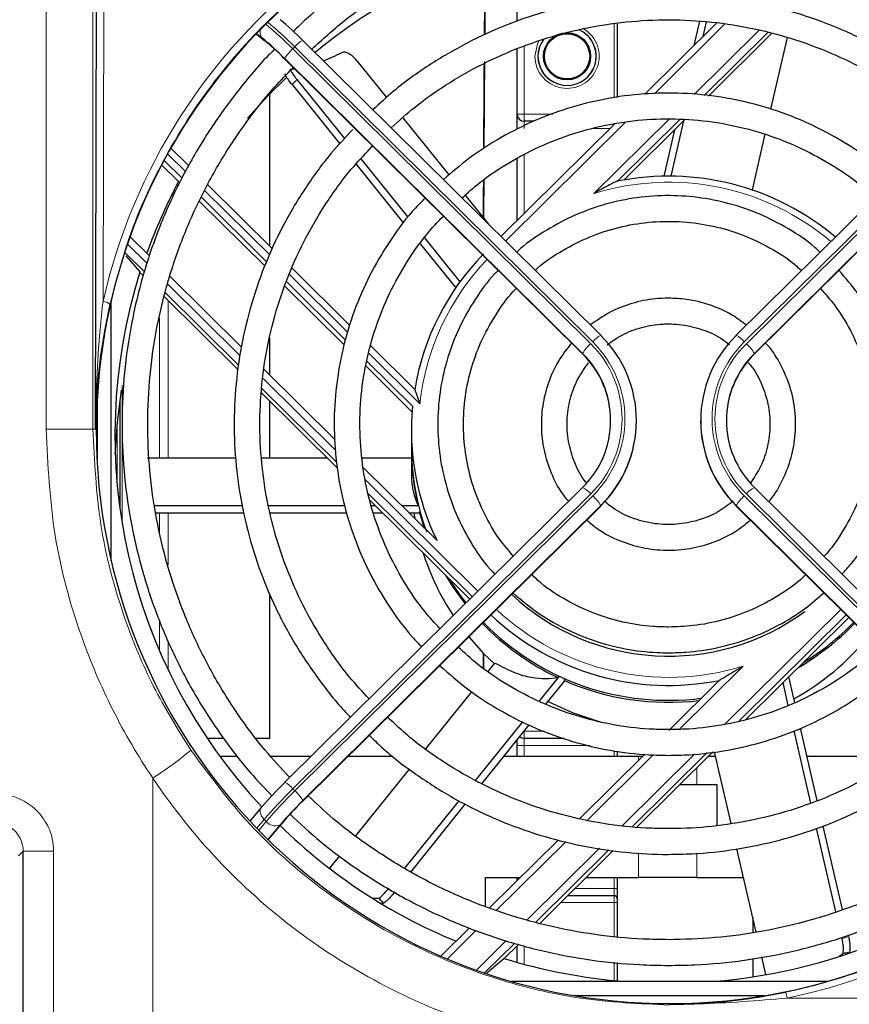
# Model space of a CAD drawing. Header units: millimetres. Extents: x 5 to 418, y 2 to 292.
# Tile 34 of 67: x 94 to 113, y 215 to 238. Entities that reach past the tile are written whole.
import ezdxf

# ---------------------------------------------------------------- set-up
doc = ezdxf.new("R2010")
doc.units = ezdxf.units.MM

msp = doc.modelspace()

# ---------------------------------------------------------------- linework, layer by layer
at = {"color": 7, "linetype": 'Continuous', "lineweight": 25}
for p, q in [((95.4548, 228.1019), (95.4982, 245.4246)), ((105.2891, 237.6186), (105.2891, 238.1367)), ((107.6225, 237.5762), (107.6225, 235.848)), ((109.9419, 237.5801), (108.2692, 235.9238)), ((109.5452, 237.6272), (109.4138, 237.0572)), ((109.7035, 237.6084), (109.6246, 237.2659)), ((111.1393, 237.3643), (109.6517, 235.8912)), ((99.201, 237.3296), (99.4051, 237.1677)), ((99.3823, 237.1899), (99.4051, 237.1677)), ((107.2412, 230.2968), (100.2918, 237.1786)), ((109.7567, 235.8792), (111.2347, 237.3428)), ((117.3532, 237.1786), (110.4037, 230.2968)), ((111.5904, 237.2442), (111.2047, 235.5704)), ((105.2891, 235.4563), (105.2891, 236.9758)), ((99.8489, 236.7658), (99.8498, 236.763)), ((99.8498, 236.763), (106.8188, 229.8619)), ((101.5525, 236.7017), (102.2433, 235.8439)), ((110.8262, 229.8619), (117.7951, 236.763)), ((100.1533, 236.2649), (101.2635, 234.8864)), ((100.0393, 236.1454), (101.1521, 234.7635)), ((99.5225, 232.3768), (99.5225, 235.9306)), ((102.6221, 235.3735), (103.7012, 234.0335)), ((105.2891, 235.123), (105.2891, 235.4563)), ((105.6793, 235.2897), (105.4558, 235.2897)), ((109.0885, 235.3334), (107.6322, 233.8913)), ((107.7767, 233.9184), (109.2049, 235.3327)), ((109.1713, 235.2995), (108.8739, 234.0091)), ((107.5786, 235.2398), (104.9141, 232.6013)), ((108.9606, 235.0908), (108.7111, 234.0083)), ((111.0703, 234.9877), (110.7707, 233.6874)), ((97.629, 234.2518), (97.2131, 234.6637)), ((97.4721, 233.9624), (97.0545, 234.376)), ((101.6429, 234.4153), (102.743, 233.0492)), ((105.2891, 232.9727), (105.2891, 234.4208)), ((97.3899, 233.8815), (96.9981, 234.2695)), ((101.5302, 234.2941), (102.6415, 232.914)), ((97.3899, 233.8815), (97.3899, 233.9047)), ((99.5848, 232.3152), (98.0773, 233.8079)), ((99.4447, 232.0091), (97.9237, 233.5153)), ((104.0786, 233.5649), (104.6202, 232.8923)), ((99.4009, 231.9133), (97.8756, 233.4238)), ((96.2619, 232.5934), (96.7124, 232.1473)), ((103.1266, 232.5728), (103.9559, 231.543)), ((103.0285, 232.4335), (103.8576, 231.404)), ((96.1575, 232.1507), (96.4916, 231.7764)), ((101.3909, 230.5266), (100.0381, 231.8662)), ((96.4916, 231.7764), (96.4916, 231.76)), ((96.4916, 231.76), (96.5708, 231.6816)), ((97.1959, 231.6685), (98.8584, 230.0222)), ((101.2553, 230.0769), (99.8735, 231.4453)), ((101.2876, 230.1841), (99.9088, 231.5495)), ((97.054, 231.2031), (98.7835, 229.4903)), ((95.8225, 225.0307), (95.8225, 231.1062)), ((99.5225, 229.3646), (99.5225, 230.2361)), ((107.2412, 230.2968), (107.2422, 230.2941)), ((110.4037, 230.2968), (110.4028, 230.2941)), ((102.9029, 229.0293), (101.8756, 230.0466)), ((106.8179, 229.8647), (106.8188, 229.8619)), ((110.8271, 229.8647), (110.8262, 229.8619)), ((102.8374, 228.5102), (101.7574, 229.5797)), ((102.848, 228.6388), (101.7856, 229.691)), ((99.3876, 229.4981), (101.0438, 227.8581)), ((99.3252, 228.9539), (101.0974, 227.199)), ((95.4891, 228.7311), (95.4891, 227.4058)), ((96.0225, 228.7693), (96.0225, 226.2529)), ((99.5225, 227.4326), (99.5225, 228.7586)), ((108.0725, 228.2997), (108.0725, 228.309)), ((109.5725, 228.309), (109.5725, 228.2997)), ((102.8225, 228.091), (102.8225, 227.7198)), ((102.8225, 227.6734), (102.8225, 227.1378)), ((96.6558, 227.4326), (98.7335, 227.4326)), ((99.3348, 227.4326), (100.8615, 227.4326)), ((101.6798, 227.4326), (102.8225, 227.4326)), ((101.7073, 227.201), (103.4211, 225.5039)), ((102.8225, 227.0889), (102.8225, 227.0008)), ((106.8188, 226.7468), (99.8694, 219.865)), ((117.7756, 219.865), (110.8262, 226.7468)), ((96.8373, 226.3205), (98.8857, 226.3205)), ((99.4979, 226.3205), (101.2685, 226.3205)), ((101.8636, 226.4402), (104.1864, 224.14)), ((101.893, 226.3205), (101.9845, 226.3205)), ((102.5965, 226.3205), (102.9913, 226.3205)), ((102.9906, 226.3231), (102.9795, 226.3231)), ((96.8664, 226.1551), (98.9172, 226.1551)), ((99.5321, 226.1551), (101.3185, 226.1551)), ((100.2723, 219.4107), (107.2412, 226.3119)), ((101.9336, 226.1551), (102.1515, 226.1551)), ((102.7635, 226.1551), (103.0214, 226.1551)), ((102.8836, 226.1551), (102.9058, 226.0142)), ((103.1318, 225.7904), (103.0157, 226.1779)), ((103.0157, 226.1779), (103.028, 226.1779)), ((107.2412, 226.3119), (107.2422, 226.3146)), ((110.4037, 226.3119), (110.4028, 226.3146)), ((110.4037, 226.3119), (117.3727, 219.4107)), ((99.5225, 220.8897), (99.5225, 224.2646)), ((110.623, 221.3321), (113.0277, 223.7134)), ((104.6163, 222.451), (104.7742, 222.6472)), ((105.8052, 221.7532), (106.2772, 222.3393)), ((105.9622, 221.687), (106.4036, 222.2351)), ((106.2727, 222.3414), (106.2455, 222.3077)), ((106.3827, 222.2452), (106.4103, 222.2795)), ((110.0156, 222.2481), (108.8318, 221.0759)), ((111.6176, 221.6588), (111.4941, 222.1947)), ((111.7661, 221.7202), (111.6265, 222.3258)), ((103.1609, 220.6438), (104.2348, 221.9774)), ((104.3208, 219.9099), (105.4238, 221.2795)), ((104.4644, 219.8271), (105.5738, 221.2047)), ((112.1427, 219.3807), (111.7534, 221.0697)), ((112.2912, 219.4419), (111.9034, 221.1244)), ((98.4476, 220.8897), (98.064, 220.8897)), ((99.5225, 220.8897), (99.2039, 220.8897)), ((105.2891, 220.723), (105.2891, 220.8512)), ((106.3872, 220.8897), (105.4558, 220.8897)), ((105.2891, 220.473), (105.2891, 220.723)), ((107.6225, 220.5936), (107.6225, 220.473)), ((108.0865, 218.8203), (109.8582, 220.5748)), ((110.2818, 218.9034), (109.8956, 220.5792)), ((98.3557, 220.473), (98.7702, 220.473)), ((99.5383, 220.473), (100.4834, 220.473)), ((101.345, 220.473), (102.3985, 220.473)), ((104.9845, 220.473), (108.1225, 220.473)), ((108.2686, 220.5181), (106.7564, 219.0207)), ((108.1225, 220.473), (108.223, 220.473)), ((109.7555, 220.473), (109.9201, 220.473)), ((112.0536, 220.473), (114.2429, 220.473)), ((101.5283, 218.6166), (102.7811, 220.1723)), ((99.8685, 219.8622), (99.8694, 219.865)), ((109.4838, 219.8063), (109.0823, 219.8063)), ((109.9558, 219.8063), (109.4838, 219.8063)), ((109.9558, 218.8551), (109.9558, 219.8063)), ((102.6686, 217.8583), (103.9374, 219.4338)), ((99.3197, 219.2757), (99.0551, 218.9616)), ((99.3351, 219.2906), (99.3197, 219.2757)), ((100.2723, 219.4107), (100.2732, 219.4135)), ((102.8088, 217.7712), (104.0874, 219.3589)), ((99.4814, 218.5241), (99.8219, 218.9282)), ((99.8219, 218.9282), (99.8065, 218.9133)), ((112.7274, 216.8438), (112.2786, 218.7909)), ((112.8786, 216.8936), (112.4294, 218.8425)), ((106.2549, 218.5241), (104.6494, 216.9342)), ((110.8658, 216.3697), (110.4187, 218.3095)), ((93.7674, 213.9795), (93.7674, 218.2562)), ((100.9209, 217.8623), (101.152, 218.1493)), ((105.8174, 216.5732), (107.5333, 218.2724)), ((104.5558, 217.6397), (105.3618, 217.6397)), ((104.5558, 216.9706), (104.5558, 217.6397)), ((105.2891, 217.5677), (105.2891, 217.6397)), ((106.8943, 217.6397), (108.1225, 217.6397)), ((107.6225, 217.6397), (107.6225, 217.3897)), ((109.4838, 217.6397), (108.1225, 217.6397)), ((109.4838, 217.6397), (110.5731, 217.6397)), ((107.6225, 217.3897), (107.6225, 217.1563)), ((106.4735, 217.223), (107.5558, 217.223)), ((107.6225, 217.1563), (107.6225, 217.0563)), ((102.0932, 217.0502), (102.1592, 217.0464)), ((102.1592, 217.0464), (102.1592, 217.0589)), ((102.1592, 217.0464), (102.1755, 217.048)), ((107.6225, 217.0563), (107.6225, 216.2638)), ((110.7891, 216.7023), (110.7891, 216.3594)), ((104.1826, 216.4719), (103.5131, 215.8089)), ((104.9895, 215.7534), (105.3284, 216.089)), ((105.2891, 215.6651), (105.2891, 216.0501)), ((104.5873, 215.4221), (104.9768, 215.7572)), ((110.7891, 215.7507), (110.7891, 215.3263)), ((111.0947, 215.3767), (110.9995, 215.7896)), ((112.8956, 215.8718), (112.8151, 215.8036)), ((113.0135, 215.8674), (113.0316, 215.8854)), ((113.0135, 215.8692), (113.0135, 215.8799)), ((107.6225, 215.6611), (107.6225, 215.2325)), ((112.5154, 215.2175), (105.1629, 215.2175)), ((106.6206, 214.8874), (111.0577, 214.8874))]:
    msp.add_line(p, q, dxfattribs=at)
at = {"color": 7, "linetype": 'Continuous', "lineweight": 18}
for p, q in [((95.6653, 245.6106), (95.629, 231.0848)), ((94.3014, 228.1019), (94.3014, 245.3214)), ((95.395, 245.3214), (95.395, 228.1019)), ((107.5558, 235.8402), (107.5558, 237.5702)), ((110.1324, 237.5575), (108.4934, 235.9343)), ((109.4194, 235.9177), (110.9284, 237.412)), ((99.2033, 237.3319), (99.3823, 237.1899)), ((99.3351, 237.2404), (99.2104, 237.3394)), ((100.1042, 237.0263), (100.057, 236.9796)), ((100.057, 236.9796), (107.0064, 230.0978)), ((107.0536, 230.1445), (100.1042, 237.0263)), ((105.4558, 237.0468), (105.4558, 235.4563)), ((117.5408, 237.0263), (110.5914, 230.1445)), ((110.6385, 230.0978), (117.5879, 236.9796)), ((99.8489, 236.7658), (106.8179, 229.8647)), ((106.8179, 229.8739), (99.8685, 236.7557)), ((110.8271, 229.8647), (117.796, 236.7658)), ((117.7765, 236.7557), (110.8271, 229.8739)), ((105.2891, 235.4563), (105.4558, 235.4563)), ((105.4558, 235.4563), (106.1226, 235.4563)), ((105.4558, 235.4563), (105.4558, 235.2897)), ((105.4558, 235.2897), (105.4558, 235.123)), ((107.0839, 233.605), (108.8308, 235.3349)), ((107.8199, 235.2675), (105.0208, 232.4956)), ((107.4606, 235.123), (107.0807, 235.123)), ((97.5505, 234.1183), (97.137, 234.5277)), ((105.4558, 234.5063), (105.4558, 233.1377)), ((99.5182, 232.1697), (98.0043, 233.6689)), ((96.201, 232.4203), (96.65, 231.9757)), ((96.595, 231.7736), (96.1363, 232.2278)), ((101.3418, 230.3638), (99.9712, 231.7211)), ((97.1412, 231.4892), (98.8239, 229.8229)), ((98.7961, 229.5939), (97.0811, 231.2921)), ((97.1463, 231.1116), (97.1463, 227.4326)), ((96.946, 230.6979), (96.946, 227.4326)), ((103.0217, 228.7003), (101.8328, 229.8776)), ((106.8179, 229.8647), (106.8179, 229.8739)), ((110.8271, 229.8647), (110.8271, 229.8739)), ((96.0778, 229.1344), (96.0778, 228.5756)), ((99.3636, 229.2885), (101.0584, 227.6102)), ((101.0745, 227.3376), (99.3372, 229.0581)), ((96.0778, 228.543), (96.0778, 225.8878)), ((95.9558, 226.8438), (95.9558, 228.1783)), ((94.3014, 228.1019), (95.395, 228.1019)), ((95.4548, 228.1019), (95.395, 228.1019)), ((101.7428, 226.9324), (104.3745, 224.3263)), ((107.0064, 226.5944), (100.057, 219.7126)), ((100.1042, 219.6659), (107.0536, 226.5477)), ((104.245, 224.198), (101.826, 226.5934)), ((110.5914, 226.5477), (117.5408, 219.6659)), ((117.5879, 219.7126), (110.6385, 226.5944)), ((107.2422, 226.3239), (100.2927, 219.4421)), ((107.2422, 226.3146), (107.2422, 226.3239)), ((110.4028, 226.3146), (110.4028, 226.3239)), ((117.3522, 219.4421), (110.4028, 226.3239)), ((96.946, 226.1551), (96.946, 225.702)), ((97.1463, 226.1551), (97.1463, 224.9389)), ((100.2732, 219.4135), (107.2422, 226.3146)), ((110.4028, 226.3146), (117.3718, 219.4135)), ((110.1305, 221.2169), (112.8396, 223.8997)), ((96.946, 223.6604), (96.946, 222.9392)), ((112.9692, 223.7714), (110.4697, 221.2963)), ((97.1463, 223.1657), (97.1463, 222.4985)), ((110.561, 222.5769), (109.0696, 221.1)), ((105.4558, 221.0582), (105.4558, 221.0563)), ((105.4558, 221.0563), (105.9262, 221.0563)), ((105.4558, 220.8897), (105.4558, 221.0563)), ((105.4558, 220.8897), (105.4558, 220.723)), ((105.2891, 220.723), (105.4558, 220.723)), ((106.992, 220.723), (105.4558, 220.723)), ((105.4558, 220.723), (105.4558, 220.473)), ((107.5558, 220.473), (107.5558, 220.6014)), ((108.468, 220.5042), (106.932, 218.9832)), ((107.7468, 218.8564), (109.4302, 220.5235)), ((109.725, 220.5588), (107.9808, 218.8315)), ((108.1225, 220.473), (108.1225, 220.3735)), ((109.4838, 220.204), (109.4838, 219.8063)), ((96.7891, 219.9651), (96.7891, 213.9574)), ((100.057, 219.7126), (100.1042, 219.6659)), ((99.3903, 218.9981), (99.2163, 218.7915)), ((99.4375, 218.9514), (99.3903, 218.9981)), ((99.2625, 218.7437), (99.4375, 218.9514)), ((99.7594, 218.8705), (99.4738, 218.5315)), ((99.4799, 218.5256), (99.8065, 218.9133)), ((106.4231, 218.4793), (104.8027, 216.8746)), ((105.5254, 216.6567), (107.2095, 218.3244)), ((107.4325, 218.2886), (105.7265, 216.5992)), ((93.7674, 218.2562), (93.657, 218.1458)), ((94.476, 218.2562), (93.7674, 218.2562)), ((94.476, 218.2562), (94.476, 213.9574)), ((108.1225, 218.2186), (108.1225, 217.6397)), ((109.4838, 218.2096), (109.4838, 217.6397)), ((107.5558, 217.3897), (107.5558, 217.6397)), ((106.6419, 217.3897), (107.5558, 217.3897)), ((107.5558, 217.223), (107.5558, 217.3897)), ((107.6225, 217.3897), (107.5558, 217.3897)), ((107.5558, 217.0563), (107.5558, 217.223)), ((107.5558, 217.0563), (106.3052, 217.0563)), ((107.6225, 217.0563), (107.5558, 217.0563)), ((107.5558, 216.2701), (107.5558, 217.0563)), ((104.3362, 216.4127), (103.6622, 215.7452)), ((104.3394, 215.4822), (105.0363, 216.1723)), ((105.2375, 216.1149), (104.531, 215.4153)), ((105.4558, 216.0527), (105.4558, 215.6193)), ((107.5558, 215.2388), (107.5558, 215.6676)), ((111.5878, 214.8279), (122.1214, 214.8279))]:
    msp.add_line(p, q, dxfattribs=at)
at = {"color": 7, "linetype": 'Continuous', "lineweight": 18, "flags": 128}
for points in [[(105.7064, 236.8063), (105.7634, 237.0931), (105.8003, 237.1696)], [(105.8946, 237.1952), (105.825, 237.0676), (105.7731, 236.8063)], [(99.3197, 219.2757), (99.3127, 219.2664), (99.2984, 219.2359), (99.2928, 219.2004), (99.2961, 219.1611), (99.3081, 219.1197), (99.3283, 219.0776), (99.3561, 219.0366), (99.3903, 218.9981)]]:
    msp.add_lwpolyline(points, dxfattribs=at)
at = {"color": 7, "linetype": 'Continuous', "lineweight": 25, "flags": 128}
for points in [[(99.993, 236.5076), (100.0925, 236.5113), (100.103, 236.5124)], [(98.9993, 235.3596), (99.4742, 235.8808), (99.9082, 236.3105)], [(95.9141, 227.5111), (95.9643, 228.2698), (96.0588, 229.0166)], [(104.0796, 224.0343), (103.809, 224.4093), (103.6374, 224.6837)], [(104.1001, 224.0546), (103.9684, 224.2274), (103.707, 224.6148)], [(104.1602, 223.2608), (104.5064, 222.8734), (104.7594, 222.6288)], [(106.0134, 221.7506), (106.5748, 221.4918), (107.2785, 221.2592)], [(102.0647, 217.1521), (101.9652, 217.1558), (101.9112, 217.1622)]]:
    msp.add_lwpolyline(points, dxfattribs=at)
at = {"color": 7, "linetype": 'Continuous', "lineweight": 25}
for radius in [0.55, 0.5273]:
    msp.add_circle((106.4558, 236.8063), radius, dxfattribs=at)
for centre, radius, start, end in [((108.819, 226.8426), 13.0029, 84.41906, 129.34617), ((95.2819, 232.1977), 7.0633, 44.81311, 50.66139), ((106.4558, 236.8063), 0.6784, 0, 65.63211), ((94.8577, 231.7775), 7.0633, 44.81311, 50.66139), ((95.4645, 232.4099), 6.1804, 44.81311, 50.66139), ((106.4558, 236.8063), 0.6784, 144.41045, 0), ((97.9687, 243.7201), 7.5555, 291.77402, 295.41162), ((105.4558, 235.4563), 0.1667, 180, 270), ((108.8234, 227.9691), 6.0408, 49.86725, 101.37314), ((108.6301, 227.9126), 12.7267, 152.03017, 160.27138), ((108.7425, 228.058), 5.9211, 135.69887, 170.5576), ((108.6136, 227.9687), 12.706, 162.56205, 223.08435), ((105.283, 228.309), 2.789, 314.6228, 45.3772), ((112.3619, 228.309), 2.789, 134.6228, 225.3772), ((105.2734, 228.309), 2.1987, 314.6228, 45.3772), ((105.27, 228.2978), 2.2025, 0.04914, 45.34844), ((112.375, 228.2978), 2.2025, 134.65156, 179.95086), ((112.3716, 228.309), 2.1987, 134.6228, 225.3772), ((108.7142, 228.0913), 5.8916, 174.66733, 206.05088), ((105.2787, 228.3021), 2.7938, 314.65156, 359.95086), ((112.3663, 228.3021), 2.7938, 180.04914, 225.34844), ((108.7117, 227.7202), 5.8892, 180.00348, 199.86423), ((108.7084, 227.6735), 5.8859, 180.00073, 193.26348), ((108.7363, 227.0093), 5.9151, 197.64396, 213.3839), ((108.823, 228.179), 5.3704, 227.00098, 306.2693), ((108.7984, 227.7333), 5.9962, 223.9012, 244.80195), ((108.8194, 227.8098), 6.0322, 224.33637, 277.34342), ((108.8215, 228.1641), 6.0385, 226.6577, 281.37865), ((108.8508, 227.7284), 5.9897, 299.95554, 316.10464), ((108.8503, 227.7756), 5.9906, 301.24938, 315.78701), ((108.8541, 227.051), 5.984, 298.88883, 320.69993), ((108.8223, 227.784), 6.0523, 246.22904, 276.78058), ((105.4558, 221.0563), 0.1667, 230.75166, 270), ((106.2297, 213.3925), 9.0732, 134.51546, 139.45389), ((106.6539, 212.9724), 9.0732, 134.51546, 139.45389), ((105.8393, 213.7525), 7.939, 134.51546, 139.45389), ((108.7814, 228.1122), 12.9268, 225.74028, 247.64419), ((108.8363, 228.1535), 12.9755, 274.46658, 314.21875), ((107.5558, 217.1563), 0.0667, 0, 90), ((108.8212, 228.208), 13.0308, 252.84116, 265.49708)]:
    msp.add_arc(centre, radius, start, end, dxfattribs=at)
at = {"color": 7, "linetype": 'Continuous', "lineweight": 18}
for centre, radius, start, end in [((93.6353, 230.5874), 9.1272, 44.86665, 50.24261), ((99.5103, 237.3702), 0.218, 163.259, 216.54075), ((93.5886, 230.5412), 9.1265, 44.86654, 50.24354), ((106.4558, 236.8063), 0.7494, 180, 58.98081), ((106.4558, 236.8063), 0.6828, 180, 65.6918), ((100.5493, 236.6698), 0.5703, 116.84333, 141.31246), ((100.6857, 236.2587), 0.9565, 131.08898, 148.68964), ((108.8224, 227.9928), 5.8753, 49.84122, 107.21115), ((108.7415, 228.0834), 5.7529, 136.16805, 173.84451), ((95.5929, 230.7349), 0.3518, 55.6099, 84.11436), ((107.4987, 229.788), 0.5703, 116.84333, 141.31246), ((110.1462, 229.788), 0.5703, 38.68754, 63.15667), ((107.6351, 229.3769), 0.9565, 131.08898, 148.68964), ((105.2777, 228.3461), 2.4611, 314.6228, 45.3772), ((105.2788, 228.3461), 2.5267, 314.6228, 45.3772), ((112.3662, 228.3461), 2.5267, 134.6228, 225.3772), ((112.3673, 228.3461), 2.4611, 134.6228, 225.3772), ((110.0099, 229.3769), 0.9565, 31.31036, 48.91102), ((106.5613, 226.2379), 0.5703, 38.68754, 63.15667), ((106.4249, 225.8268), 0.9565, 31.31036, 48.91102), ((111.22, 225.8268), 0.9565, 131.08898, 148.68964), ((111.0837, 226.2379), 0.5703, 116.84333, 141.31246), ((108.8226, 228.1872), 5.8735, 226.86475, 287.21636), ((92.9777, 226.0992), 7.2218, 301.85498, 310.58736), ((108.0085, 211.6255), 11.3415, 134.51546, 139.45389), ((108.0557, 211.5788), 11.3415, 134.51546, 139.45389), ((99.6119, 219.3561), 0.5703, 38.68754, 63.15667), ((99.4755, 218.945), 0.9565, 31.31036, 48.91102), ((99.6498, 219.1153), 0.2682, 217.65732, 294.11615), ((110.3505, 214.6038), 1.2574, 10.26508, 16.83036)]:
    msp.add_arc(centre, radius, start, end, dxfattribs=at)
at = {"color": 7, "linetype": 'Continuous', "lineweight": 25}
for centre, major_axis, ratio, start_param, end_param in [((108.8391, 228.0685), (0, 13.3665), 0.9999969, 4.7998964, 10.9030624), ((104.6123, 227.8897), (0, 13.9252), 0.0087269, 0.6324263, 0.8253481), ((104.6123, 227.8897), (0, 13.0408), 0.0087269, 0.5322421, 0.7614505), ((104.6123, 227.8897), (0, 13.0408), 0.0087269, 0.8309704, 1.0233811), ((104.6123, 227.8897), (0, 13.9252), 0.0087269, 0.8908471, 1.0635716), ((104.6123, 227.8897), (0, 13.9252), 0.0087269, 1.1220544, 1.1917591), ((104.6123, 227.8897), (0, 13.0408), 0.0087269, 1.0894989, 1.1654576), ((108.8225, 227.7381), (0, 6.1985), 0.9679787, 1.8252376, 1.8290402), ((104.6123, 227.8897), (0, 13.9252), 0.0087269, 1.9387188, 1.9667873), ((104.6123, 227.8897), (0, 13.0408), 0.0087269, 1.9657075, 1.9962199), ((108.8225, 227.7381), (-3.183, 5.2789), 0.9634759, 2.1636475, 2.1674501)]:
    msp.add_ellipse(centre, major_axis=major_axis, ratio=ratio, start_param=start_param, end_param=end_param, dxfattribs=at)
at = {"color": 7, "linetype": 'Continuous', "lineweight": 18}
for centre, major_axis, ratio, start_param, end_param in [((108.8391, 228.0912), (0, 13.5452), 0.9999969, 4.8943935, 7.6311291), ((108.7459, 227.6734), (6.4986, 10.7778), 0.9634759, 1.3365912, 1.3497405), ((108.8391, 228.0912), (0, 13.5452), 0.9999969, 3.3459392, 4.5253975), ((108.8225, 227.6896), (-6.7068, 11.0386), 0.9645245, 2.0214163, 2.0229426), ((108.918, 227.7555), (10.3872, -6.8022), 0.9546478, 5.5997081, 5.6128574), ((108.8225, 227.6896), (10.6854, -6.9534), 0.9557228, 5.6083251, 5.6098514)]:
    msp.add_ellipse(centre, major_axis=major_axis, ratio=ratio, start_param=start_param, end_param=end_param, dxfattribs=at)
for points, knots in [([(111.5541, 214.9679), (111.6627, 214.9913), (112.2061, 215.1083), (113.4602, 215.4703), (115.2428, 216.2526), (117.1234, 217.4821), (118.7655, 219.0097), (120.1395, 220.7878), (121.1935, 222.7781), (121.9104, 224.9262), (122.2492, 227.1705), (122.2123, 229.4497), (121.7819, 231.6927), (120.9833, 233.837), (119.8247, 235.8121), (118.3561, 237.5646), (116.6079, 239.0355), (114.6485, 240.192), (112.5237, 240.9924), (110.3074, 241.4306), (108.0541, 241.4836), (105.8304, 241.1692), (103.6958, 240.4828), (101.7024, 239.4591), (99.9122, 238.1124), (98.3596, 236.4882), (97.1098, 234.6204), (96.2522, 232.7723), (95.9266, 231.5374), (95.7916, 231.0252)], [0, 0, 0, 0, 0.0057927, 0.0289909, 0.0679712, 0.1069529, 0.1459199, 0.1848886, 0.2242933, 0.2636993, 0.3034589, 0.3432187, 0.3831638, 0.4231078, 0.4629823, 0.5028549, 0.5424314, 0.582006, 0.6211917, 0.6603764, 0.699254, 0.7381318, 0.7769165, 0.8157024, 0.8546452, 0.8935897, 0.9328725, 0.9721568, 1, 1, 1, 1]), ([(95.629, 231.0848), (95.606, 230.8694), (95.5002, 229.876), (95.458, 228.884), (95.4548, 228.1063), (95.4548, 228.1019)], [0, 0, 0, 0, 0.2159075, 0.9955433, 1, 1, 1, 1]), ([(96.7891, 219.9651), (96.7891, 219.9651), (96.4458, 220.4744), (95.8166, 221.5469), (95.0184, 223.4338), (94.4235, 225.6325), (94.3425, 227.2709), (94.3014, 228.1019)], [0, 0, 0, 0, 0.00000232, 0.21374987, 0.4310304, 0.71142253, 1, 1, 1, 1]), ([(95.395, 228.1019), (95.4304, 227.3589), (95.5022, 225.8512), (96.0444, 223.8379), (96.7722, 222.0735), (97.3733, 221.1037), (97.6762, 220.6148)], [0, 0, 0, 0, 0.28047894, 0.56910058, 0.78278919, 1, 1, 1, 1]), ([(97.6762, 220.6148), (98.1217, 220.0162), (99.0256, 218.8015), (100.7364, 217.3077), (102.6712, 216.0909), (104.7033, 215.2629), (106.7845, 214.7594), (108.1489, 214.6987), (108.8391, 214.668)], [0, 0, 0, 0, 0.1698682, 0.3446607, 0.5145151, 0.6893038, 0.842835, 1, 1, 1, 1]), ([(105.2391, 213.9574), (104.9877, 214.0267), (103.9486, 214.3128), (102.1918, 215.0503), (100.1033, 216.3531), (98.2699, 217.9993), (97.2431, 219.2844), (96.7892, 219.9651), (96.7891, 219.9651)], [0, 0, 0, 0, 0.0738404, 0.3051268, 0.5364223, 0.768207, 0.9999981, 1, 1, 1, 1]), ([(94.476, 218.2562), (94.4696, 218.3537), (94.4535, 218.601), (94.2942, 218.976), (93.9923, 219.3153), (93.5922, 219.546), (93.2918, 219.5758), (93.1416, 219.5907)], [0, 0, 0, 0, 0.1399457, 0.354707, 0.569707, 0.7848075, 1, 1, 1, 1]), ([(93.1023, 218.9242), (93.1772, 218.9167), (93.327, 218.9016), (93.5264, 218.7861), (93.6768, 218.6163), (93.7562, 218.4287), (93.7643, 218.305), (93.7674, 218.2562)], [0, 0, 0, 0, 0.21511617, 0.43028589, 0.64538411, 0.86014503, 1, 1, 1, 1]), ([(108.8391, 214.6844), (108.8436, 214.6844), (109.0677, 214.6848), (109.9843, 214.6954), (110.8958, 214.7707), (111.5878, 214.8279)], [0, 0, 0, 0, 0.0048826, 0.2444445, 1, 1, 1, 1])]:
    msp.add_open_spline(points, degree=3, knots=knots, dxfattribs=at)
at = {"color": 7, "linetype": 'Continuous', "lineweight": 25}
for points, knots in [([(117.5756, 237.3881), (117.4916, 237.4712), (117.1342, 237.8245), (116.4306, 238.3707), (115.4728, 239.0175), (114.4547, 239.5697), (113.3916, 240.0297), (112.2902, 240.3917), (111.1604, 240.6533), (110.0112, 240.8122), (108.8522, 240.8671), (107.6929, 240.8175), (106.5429, 240.6639), (105.4118, 240.4075), (104.3087, 240.0505), (103.2433, 239.5955), (102.2227, 239.0478), (101.2614, 238.4057), (100.5408, 237.8497), (100.1683, 237.484), (100.0702, 237.3877)], [0, 0, 0, 0, 0.018429, 0.0784289, 0.1384307, 0.1984343, 0.2584396, 0.3184465, 0.3784548, 0.4384642, 0.4984745, 0.5584854, 0.6184965, 0.6785075, 0.7385181, 0.7985279, 0.8585367, 0.9185442, 0.9785502, 1, 1, 1, 1]), ([(100.4972, 236.9752), (100.7465, 237.1993), (101.2749, 237.6745), (102.1652, 238.3022), (103.1396, 238.873), (104.1651, 239.3495), (105.2304, 239.7302), (106.3269, 240.011), (107.445, 240.1896), (108.575, 240.2646), (109.7072, 240.2352), (110.8317, 240.1017), (111.9388, 239.8653), (113.0189, 239.528), (114.0624, 239.0925), (115.0618, 238.5642), (116.002, 237.9409), (116.6987, 237.4068), (117.0548, 237.0573), (117.1431, 236.9706)], [0, 0, 0, 0, 0.0550184, 0.1166692, 0.1783178, 0.2399645, 0.3016094, 0.3632527, 0.4248947, 0.4865358, 0.5481762, 0.6098164, 0.6714565, 0.733097, 0.7947382, 0.8563805, 0.9180241, 0.9796694, 1, 1, 1, 1]), ([(115.7241, 235.5654), (115.7052, 235.5845), (115.4454, 235.8473), (114.8765, 236.2833), (114.0222, 236.8587), (113.1058, 237.3363), (112.1471, 237.7214), (111.1533, 238.0072), (110.1353, 238.1915), (109.1037, 238.272), (108.0691, 238.2482), (107.0423, 238.1201), (106.034, 237.8891), (105.0549, 237.5575), (104.1141, 237.1296), (103.2253, 236.606), (102.4899, 236.083), (102.0829, 235.7043), (101.927, 235.5593)], [0, 0, 0, 0, 0.0053325, 0.0733534, 0.1413773, 0.2094041, 0.2774336, 0.3454656, 0.4134998, 0.4815356, 0.5495726, 0.6176103, 0.6856478, 0.7536847, 0.8217204, 0.8897544, 0.9577863, 1, 1, 1, 1]), ([(102.3522, 235.1383), (102.5346, 235.3035), (102.9637, 235.692), (103.7181, 236.2097), (104.5914, 236.6981), (105.5138, 237.0903), (106.4722, 237.3852), (107.4566, 237.5787), (108.456, 237.6689), (109.4595, 237.6548), (110.456, 237.5366), (111.4344, 237.3155), (112.3837, 236.9937), (113.2948, 236.5763), (114.1525, 236.0623), (114.8226, 235.5807), (115.1772, 235.244), (115.2907, 235.1362)], [0, 0, 0, 0, 0.05207505, 0.12245527, 0.19283204, 0.26320557, 0.33357621, 0.40394443, 0.47431078, 0.54467587, 0.61504035, 0.68540471, 0.75576964, 0.82613583, 0.89650393, 0.9668745, 1, 1, 1, 1]), ([(99.6351, 236.9694), (99.6019, 236.9378), (99.2903, 236.6408), (98.7719, 236.0093), (98.0932, 235.0788), (97.5106, 234.0842), (97.0195, 233.0432), (96.6264, 231.9618), (96.3338, 230.8497), (96.1444, 229.7159), (96.0598, 228.5697), (96.0805, 227.4206), (96.2064, 226.2782), (96.4366, 225.1518), (96.769, 224.0508), (97.2011, 222.9844), (97.7283, 221.9604), (98.3504, 220.9911), (98.9627, 220.182), (99.3985, 219.7281), (99.568, 219.5515)], [0, 0, 0, 0, 0.0071168, 0.0668057, 0.1264927, 0.1861778, 0.2458612, 0.3055428, 0.365223, 0.424902, 0.48458, 0.5442574, 0.6039344, 0.6636115, 0.7232888, 0.7829668, 0.8426458, 0.9023261, 0.9620078, 1, 1, 1, 1]), ([(101.5525, 236.7017), (101.5282, 236.7294), (101.4796, 236.7847), (101.3962, 236.8497), (101.3165, 236.8922), (101.2518, 236.9077), (101.2232, 236.8993), (101.2109, 236.8957)], [0, 0, 0, 0, 0.20647134, 0.41285631, 0.62171778, 0.83640781, 1, 1, 1, 1]), ([(99.9851, 219.9796), (99.7894, 220.1885), (99.3369, 220.671), (98.7226, 221.5069), (98.1336, 222.464), (97.6398, 223.4734), (97.2422, 224.5233), (96.9452, 225.6054), (96.751, 226.7101), (96.6614, 227.828), (96.6772, 228.9493), (96.7982, 230.0642), (97.0235, 231.1632), (97.3509, 232.2368), (97.778, 233.2753), (98.2999, 234.2709), (98.9165, 235.2108), (99.5066, 235.9743), (99.92, 236.3934), (100.0698, 236.5453)], [0, 0, 0, 0, 0.0467107, 0.1079346, 0.1691606, 0.2303888, 0.291619, 0.352851, 0.4140845, 0.4753194, 0.5365551, 0.5977912, 0.6590273, 0.7202628, 0.7814974, 0.8427308, 0.9039626, 0.9651925, 1, 1, 1, 1]), ([(99.993, 236.5076), (99.9966, 236.4964), (100.0036, 236.474), (100.0441, 236.4096), (100.0962, 236.337), (100.1361, 236.2866), (100.1533, 236.2649)], [0, 0, 0, 0, 0.2664741, 0.5329746, 0.7989747, 1, 1, 1, 1]), ([(100.0393, 236.1454), (100.0165, 236.1744), (99.9709, 236.2323), (99.9176, 236.3089), (99.8848, 236.3656), (99.8757, 236.3927), (99.8808, 236.3962), (99.8819, 236.397)], [0, 0, 0, 0, 0.2343588, 0.4687813, 0.7018102, 0.934245, 1, 1, 1, 1]), ([(114.0712, 233.9286), (113.8738, 234.0998), (113.4488, 234.4683), (112.7173, 234.9338), (111.9063, 235.3377), (111.0518, 235.6436), (110.1677, 235.8498), (109.2652, 235.9528), (108.3568, 235.9515), (107.4546, 235.8459), (106.5711, 235.6371), (105.7173, 235.3287), (104.9075, 234.9222), (104.1836, 234.459), (103.7655, 234.0945), (103.5745, 233.9279)], [0, 0, 0, 0, 0.0682498, 0.1469204, 0.225596, 0.3042763, 0.3829608, 0.4616487, 0.5403391, 0.6190309, 0.6977229, 0.7764138, 0.8551027, 0.9337885, 1, 1, 1, 1]), ([(104.0053, 233.5012), (104.1381, 233.6212), (104.4853, 233.935), (105.1222, 234.3517), (105.8947, 234.7518), (106.713, 235.0531), (107.5613, 235.2554), (108.4283, 235.3546), (109.3009, 235.3495), (110.1666, 235.2403), (111.0123, 235.0283), (111.827, 234.7177), (112.5942, 234.3083), (113.2042, 233.9014), (113.5279, 233.6032), (113.6391, 233.5007)], [0, 0, 0, 0, 0.0509735, 0.1333497, 0.2157197, 0.2980839, 0.3804432, 0.4627986, 0.5451513, 0.6275027, 0.7098538, 0.7922059, 0.8745606, 0.956919, 1, 1, 1, 1]), ([(101.4558, 235.0986), (101.2825, 234.9144), (100.8743, 234.4804), (100.3253, 233.7177), (99.8023, 232.834), (99.3756, 231.8998), (99.0464, 230.9282), (98.819, 229.9282), (98.6955, 228.9105), (98.6772, 227.8857), (98.7643, 226.8644), (98.956, 225.8572), (99.2501, 224.8745), (99.6442, 223.9271), (100.1313, 223.022), (100.7177, 222.1797), (101.1469, 221.6324), (101.3988, 221.3896), (101.404, 221.3847)], [0, 0, 0, 0, 0.0500003, 0.1177664, 0.1855296, 0.2532899, 0.3210476, 0.3888029, 0.4565563, 0.5243084, 0.5920598, 0.6598108, 0.7275622, 0.7953146, 0.8630685, 0.9308245, 0.9985829, 1, 1, 1, 1]), ([(101.8378, 221.8142), (101.6828, 221.9802), (101.3009, 222.389), (100.785, 223.1177), (100.286, 223.9789), (99.8842, 224.8897), (99.5802, 225.8365), (99.3785, 226.8098), (99.2811, 227.7988), (99.289, 228.7924), (99.4023, 229.7797), (99.6195, 230.7498), (99.9386, 231.6919), (100.355, 232.5963), (100.868, 233.4496), (101.3888, 234.162), (101.7697, 234.5573), (101.9198, 234.7132)], [0, 0, 0, 0, 0.0476506, 0.1174021, 0.1871573, 0.2569159, 0.3266779, 0.3964427, 0.4662098, 0.5359786, 0.6057484, 0.675518, 0.7452866, 0.8150537, 0.8848184, 0.9545804, 1, 1, 1, 1]), ([(107.6322, 233.8913), (107.6315, 233.8918), (107.6299, 233.8929), (107.6157, 233.8887), (107.5723, 233.871), (107.4121, 233.7934), (107.239, 233.6971), (107.1037, 233.6168), (107.0846, 233.6054), (107.0839, 233.605)], [0, 0, 0, 0, 0.0278674, 0.0623947, 0.1229862, 0.3040573, 0.9014966, 0.9967873, 1, 1, 1, 1]), ([(103.1449, 233.5001), (103.0425, 233.3959), (102.7292, 233.077), (102.2903, 232.4692), (101.8334, 231.6925), (101.475, 230.8652), (101.2147, 230.0032), (101.0574, 229.1169), (101.0049, 228.2186), (101.0579, 227.3204), (101.2157, 226.4342), (101.4765, 225.5726), (101.8351, 224.7453), (102.2932, 223.9698), (102.7057, 223.3933), (102.9895, 223.1029), (103.063, 223.0276)], [0, 0, 0, 0, 0.0378453, 0.1157691, 0.1936879, 0.2716017, 0.349511, 0.4274165, 0.5053191, 0.5832199, 0.6611199, 0.7390201, 0.8169217, 0.894826, 0.9727338, 1, 1, 1, 1]), ([(112.3575, 232.2315), (112.3169, 232.2704), (112.0956, 232.482), (111.6255, 232.7888), (110.959, 233.1371), (110.2447, 233.3829), (109.5042, 233.5295), (108.7499, 233.5716), (107.9969, 233.5094), (107.2606, 233.343), (106.5526, 233.0787), (105.8975, 232.7105), (105.471, 232.424), (105.2878, 232.2425), (105.2821, 232.2368)], [0, 0, 0, 0, 0.0219044, 0.1193717, 0.21685, 0.3143387, 0.4118367, 0.509342, 0.6068523, 0.7043644, 0.8018751, 0.8993815, 0.9968812, 1, 1, 1, 1]), ([(103.4901, 223.4505), (103.3715, 223.5786), (103.0567, 223.9186), (102.637, 224.5447), (102.231, 225.3084), (101.9249, 226.1177), (101.7187, 226.957), (101.6166, 227.815), (101.6197, 228.6789), (101.7282, 229.5362), (101.9407, 230.3741), (102.253, 231.1812), (102.6643, 231.9424), (103.1024, 232.5827), (103.4353, 232.936), (103.5701, 233.079)], [0, 0, 0, 0, 0.0491774, 0.1305639, 0.2119569, 0.2933562, 0.3747612, 0.4561709, 0.5375841, 0.6189993, 0.7004142, 0.7818273, 0.8632371, 0.9446423, 1, 1, 1, 1]), ([(105.7128, 231.8104), (105.7336, 231.8305), (105.924, 232.0139), (106.3502, 232.2863), (106.9802, 232.6102), (107.658, 232.8298), (108.3593, 232.9501), (109.0714, 232.9658), (109.7776, 232.8769), (110.4638, 232.6869), (111.1098, 232.3939), (111.6036, 232.0971), (111.8528, 231.8724), (111.9271, 231.8054)], [0, 0, 0, 0, 0.0128844, 0.1176609, 0.2224221, 0.3271694, 0.4319051, 0.5366323, 0.6413551, 0.7460763, 0.8508, 0.9555306, 1, 1, 1, 1]), ([(104.8506, 231.8109), (104.8221, 231.7832), (104.6141, 231.5814), (104.3012, 231.1372), (103.9286, 230.4882), (103.6588, 229.7882), (103.4882, 229.0594), (103.4224, 228.3137), (103.462, 227.5662), (103.607, 226.832), (103.8522, 226.1235), (104.2009, 225.4616), (104.5126, 224.99), (104.7298, 224.7658), (104.7731, 224.721)], [0, 0, 0, 0, 0.015305, 0.1114103, 0.2075049, 0.3035889, 0.3996633, 0.4957302, 0.591792, 0.6878514, 0.783911, 0.879974, 0.9760431, 1, 1, 1, 1]), ([(112.8696, 224.7232), (112.9449, 224.8043), (113.1903, 225.0685), (113.5191, 225.5861), (113.8482, 226.2584), (114.0743, 226.9732), (114.1989, 227.7112), (114.2181, 228.4595), (114.1316, 229.2029), (113.9418, 229.9274), (113.6502, 230.6171), (113.2746, 231.258), (112.9551, 231.6313), (112.7981, 231.8146)], [0, 0, 0, 0, 0.0425254, 0.1386314, 0.2347265, 0.3308114, 0.4268875, 0.5229571, 0.619023, 0.7150875, 0.8111535, 0.9072241, 1, 1, 1, 1]), ([(105.2011, 225.1448), (105.093, 225.2705), (104.8313, 225.5748), (104.5144, 226.1292), (104.2466, 226.7812), (104.0824, 227.4674), (104.0218, 228.1695), (104.0669, 228.8732), (104.2172, 229.5618), (104.4666, 230.2234), (104.8208, 230.832), (105.0958, 231.2249), (105.2699, 231.3898), (105.273, 231.3927)], [0, 0, 0, 0, 0.0724206, 0.1752424, 0.2780797, 0.3809316, 0.4837954, 0.5866674, 0.6895425, 0.7924149, 0.8952801, 0.9981343, 1, 1, 1, 1]), ([(112.3651, 231.3858), (112.4777, 231.261), (112.7481, 230.9613), (113.0795, 230.4126), (113.3627, 229.767), (113.5432, 229.0848), (113.6206, 228.3843), (113.5923, 227.6798), (113.4584, 226.9879), (113.225, 226.3207), (112.8853, 225.704), (112.6212, 225.3064), (112.4528, 225.1389), (112.4513, 225.1374)], [0, 0, 0, 0, 0.073411, 0.1762262, 0.2790571, 0.3819027, 0.4847608, 0.5876278, 0.6904988, 0.7933679, 0.8962304, 0.9990825, 1, 1, 1, 1]), ([(108.8225, 231.1616), (108.7197, 231.1584), (108.4307, 231.1496), (107.9627, 231.0514), (107.4447, 230.85), (107.1451, 230.6402), (106.9983, 230.5374)], [0, 0, 0, 0, 0.156938, 0.4414467, 0.7262504, 1, 1, 1, 1]), ([(110.6413, 230.5321), (110.5275, 230.6175), (110.2646, 230.8146), (109.7868, 231.0171), (109.2876, 231.1427), (108.9618, 231.1559), (108.8225, 231.1616)], [0, 0, 0, 0, 0.2176183, 0.5024024, 0.787262, 1, 1, 1, 1]), ([(95.7916, 231.0252), (95.7467, 230.813), (95.6213, 230.2211), (95.4952, 229.2513), (95.457, 228.4903), (95.4549, 228.1062), (95.4548, 228.1019)], [0, 0, 0, 0, 0.2166668, 0.6043637, 0.995567, 1, 1, 1, 1]), ([(107.3891, 230.0744), (107.5025, 230.155), (107.7515, 230.3318), (108.1995, 230.4948), (108.5717, 230.5575), (108.7803, 230.5609), (108.8225, 230.5616)], [0, 0, 0, 0, 0.2707678, 0.5943959, 0.9178989, 1, 1, 1, 1]), ([(108.8225, 230.5616), (108.9047, 230.5591), (109.153, 230.5515), (109.5597, 230.4597), (109.963, 230.2949), (110.1717, 230.1328), (110.2494, 230.0725)], [0, 0, 0, 0, 0.1600808, 0.483779, 0.8079229, 1, 1, 1, 1]), ([(106.5596, 230.1186), (106.4515, 229.9794), (106.2293, 229.6935), (106.0046, 229.1909), (105.8694, 228.6505), (105.8413, 228.0938), (105.9168, 227.5408), (106.1018, 227.0169), (106.298, 226.6371), (106.4555, 226.4597), (106.4898, 226.421)], [0, 0, 0, 0, 0.1312659, 0.2696872, 0.4080721, 0.546427, 0.6847632, 0.8230912, 0.9614251, 1, 1, 1, 1]), ([(111.1598, 226.4164), (111.1707, 226.4282), (111.3082, 226.5755), (111.4957, 226.9208), (111.7017, 227.4364), (111.7972, 227.9871), (111.7887, 228.5436), (111.6764, 229.0909), (111.4555, 229.6003), (111.251, 229.9473), (111.1013, 230.0972), (111.0826, 230.1159)], [0, 0, 0, 0, 0.0119574, 0.1503745, 0.2887539, 0.4270986, 0.5654168, 0.7037206, 0.8420203, 0.980331, 1, 1, 1, 1]), ([(106.8992, 226.8656), (106.8871, 226.8796), (106.7665, 227.0182), (106.6174, 227.3406), (106.4725, 227.8132), (106.4399, 228.311), (106.5129, 228.8018), (106.6796, 229.2644), (106.866, 229.5284), (106.9568, 229.657)], [0, 0, 0, 0, 0.0184, 0.1832669, 0.3482121, 0.5132266, 0.6782876, 0.8433558, 1, 1, 1, 1]), ([(110.6823, 229.6555), (110.7036, 229.6325), (110.8376, 229.4882), (111.0035, 229.16), (111.1603, 228.6908), (111.2067, 228.1942), (111.1468, 227.7018), (110.9974, 227.2452), (110.8249, 226.9855), (110.7441, 226.8639)], [0, 0, 0, 0, 0.0312185, 0.195817, 0.3604936, 0.5252414, 0.6900392, 0.8548498, 1, 1, 1, 1]), ([(102.9016, 229.0294), (102.9019, 229.0298), (102.9026, 229.0305), (102.9091, 229.0151), (102.9245, 228.9743), (102.9615, 228.8702), (102.997, 228.7694), (103.0215, 228.7008), (103.0217, 228.7003)], [0, 0, 0, 0, 0.06267401, 0.14004092, 0.26264686, 0.50010242, 0.99616528, 1, 1, 1, 1]), ([(102.8282, 227.1377), (102.8266, 227.0951), (102.8195, 226.9097), (102.8747, 226.5558), (102.9373, 226.4167), (102.9795, 226.3231)], [0, 0, 0, 0, 0.0887043, 0.3866708, 1, 1, 1, 1]), ([(110.3286, 226.4218), (110.2101, 226.3326), (109.9588, 226.1433), (109.5072, 225.9635), (109.0145, 225.8701), (108.5111, 225.8824), (108.0247, 226.0011), (107.616, 226.1836), (107.4032, 226.3589), (107.3185, 226.4287)], [0, 0, 0, 0, 0.136208, 0.2888636, 0.4414584, 0.5940099, 0.7465409, 0.8990709, 1, 1, 1, 1]), ([(106.9127, 225.9865), (107.0014, 225.9109), (107.2317, 225.7146), (107.6733, 225.4936), (108.2079, 225.3253), (108.7672, 225.2634), (109.3282, 225.3049), (109.8697, 225.4526), (110.3507, 225.6759), (110.6159, 225.8877), (110.7356, 225.9833)], [0, 0, 0, 0, 0.0840898, 0.2182789, 0.3525044, 0.4867624, 0.6210445, 0.7553382, 0.8896282, 1, 1, 1, 1]), ([(108.8225, 223.487), (108.702, 223.4897), (108.3451, 223.4977), (107.7564, 223.5893), (107.0751, 223.7942), (106.4362, 224.1024), (105.9478, 224.412), (105.7024, 224.6442), (105.6281, 224.7145)], [0, 0, 0, 0, 0.1030574, 0.3052167, 0.5075113, 0.7098126, 0.9121281, 1, 1, 1, 1]), ([(112.0217, 224.7097), (111.9998, 224.6875), (111.8124, 224.498), (111.3912, 224.2143), (110.7689, 223.8755), (110.0967, 223.6415), (109.4425, 223.5085), (109.0142, 223.4937), (108.8225, 223.487)], [0, 0, 0, 0, 0.0267893, 0.2291713, 0.4315237, 0.6338486, 0.8361502, 1, 1, 1, 1]), ([(105.194, 224.2846), (105.3738, 224.1324), (105.7447, 223.8183), (106.3849, 223.4472), (107.0798, 223.1552), (107.8104, 222.9651), (108.3974, 222.8933), (108.7354, 222.8883), (108.8225, 222.887)], [0, 0, 0, 0, 0.17789, 0.3669878, 0.5561066, 0.7452445, 0.9343985, 1, 1, 1, 1]), ([(108.8225, 222.887), (108.9579, 222.89), (109.3443, 222.8987), (109.977, 222.9943), (110.7023, 223.2033), (111.3887, 223.5146), (111.9792, 223.8748), (112.3062, 224.1653), (112.446, 224.2895)], [0, 0, 0, 0, 0.1020696, 0.2911507, 0.4803412, 0.6695267, 0.8587017, 1, 1, 1, 1]), ([(108.8225, 221.0938), (108.6731, 221.0966), (108.2336, 221.1048), (107.5075, 221.1968), (106.661, 221.4043), (105.8452, 221.712), (105.0756, 222.1173), (104.4247, 222.552), (104.0642, 222.8836), (103.9165, 223.0195)], [0, 0, 0, 0, 0.0829292, 0.2439123, 0.4049667, 0.5660233, 0.7270847, 0.8881535, 1, 1, 1, 1]), ([(113.7302, 223.0178), (113.5604, 222.8648), (113.1759, 222.5182), (112.4977, 222.0743), (111.7229, 221.6782), (110.9035, 221.3798), (110.0544, 221.182), (109.3552, 221.102), (108.9437, 221.0957), (108.8225, 221.0938)], [0, 0, 0, 0, 0.127303, 0.2884054, 0.4494956, 0.6105746, 0.771644, 0.9327059, 1, 1, 1, 1]), ([(104.7742, 222.6472), (104.9241, 222.5691), (105.2239, 222.4129), (105.7771, 222.2593), (106.0571, 222.2883), (106.2455, 222.3077)], [0, 0, 0, 0, 0.2463592, 0.4927772, 1, 1, 1, 1]), ([(103.4827, 222.5899), (103.7044, 222.3962), (104.1528, 222.0042), (104.91, 221.5176), (105.7202, 221.112), (106.5739, 220.8035), (107.4574, 220.5962), (108.2123, 220.5047), (108.6685, 220.4966), (108.8225, 220.4938)], [0, 0, 0, 0, 0.1506557, 0.3047895, 0.4589331, 0.6130859, 0.7672469, 0.9214146, 1, 1, 1, 1]), ([(108.8225, 220.4938), (108.9842, 220.4968), (109.448, 220.5055), (110.2102, 220.6003), (111.0931, 220.8101), (111.946, 221.1211), (112.7551, 221.5292), (113.5045, 222.0136), (113.9461, 222.4017), (114.1613, 222.5908)], [0, 0, 0, 0, 0.0825332, 0.2366491, 0.390827, 0.5450029, 0.6991747, 0.8533404, 1, 1, 1, 1]), ([(110.0128, 222.2442), (110.0135, 222.2455), (110.015, 222.2483), (110.0292, 222.2592), (110.0726, 222.2879), (110.2329, 222.3837), (110.4059, 222.4842), (110.5413, 222.5651), (110.5604, 222.5765), (110.561, 222.5769)], [0, 0, 0, 0, 0.02786741, 0.06239474, 0.12298622, 0.30405735, 0.90149662, 0.99678734, 1, 1, 1, 1]), ([(108.8225, 218.7832), (108.6496, 218.786), (108.143, 218.7943), (107.3055, 218.8867), (106.3246, 219.0946), (105.3712, 219.4049), (104.4553, 219.8115), (103.5901, 220.3137), (102.8527, 220.8365), (102.4377, 221.2241), (102.2657, 221.3847)], [0, 0, 0, 0, 0.0716425, 0.2100004, 0.3484046, 0.4868097, 0.6252172, 0.7636283, 0.9020441, 1, 1, 1, 1]), ([(115.3862, 221.3779), (115.143, 221.162), (114.6511, 220.725), (113.8271, 220.1693), (112.947, 219.6925), (112.0199, 219.3115), (111.0579, 219.0283), (110.0884, 218.8507), (109.3391, 218.7882), (108.9226, 218.7842), (108.8225, 218.7832)], [0, 0, 0, 0, 0.1352868, 0.2737145, 0.4121355, 0.5505501, 0.6889592, 0.8273636, 0.9585174, 1, 1, 1, 1]), ([(101.8402, 220.9634), (101.9351, 220.8695), (102.2736, 220.5344), (102.9301, 220.0383), (103.7983, 219.4825), (104.7234, 219.0224), (105.6899, 218.6565), (106.6893, 218.3903), (107.6928, 218.2294), (108.4076, 218.1849), (108.7782, 218.1834), (108.8225, 218.1832)], [0, 0, 0, 0, 0.0521383, 0.1860748, 0.3200172, 0.4539652, 0.5879186, 0.7218767, 0.8558389, 0.9827698, 1, 1, 1, 1]), ([(108.8225, 218.1832), (109.0061, 218.1862), (109.534, 218.1948), (110.403, 218.2893), (111.4156, 218.4992), (112.4013, 218.8116), (113.3502, 219.221), (114.2504, 219.7258), (115.0811, 220.2991), (115.5736, 220.7429), (115.8112, 220.957)], [0, 0, 0, 0, 0.0714306, 0.2053555, 0.3393219, 0.4732873, 0.6072506, 0.7412107, 0.8751667, 1, 1, 1, 1]), ([(108.8225, 216.192), (108.6266, 216.1948), (108.0539, 216.2031), (107.107, 216.2958), (105.9946, 216.5043), (104.9065, 216.8156), (103.8525, 217.2255), (102.8408, 217.7301), (101.8836, 218.3283), (101.068, 218.934), (100.6052, 219.3721), (100.4151, 219.5521)], [0, 0, 0, 0, 0.0632174, 0.1848828, 0.30658, 0.4282778, 0.5499768, 0.6716777, 0.7933812, 0.9150879, 1, 1, 1, 1]), ([(117.2306, 219.5515), (117.1618, 219.482), (116.8292, 219.1457), (116.1604, 218.6181), (115.2309, 217.9792), (114.2401, 217.4349), (113.2039, 216.9827), (112.1293, 216.6277), (111.0262, 216.3751), (109.9205, 216.22), (109.183, 216.2012), (108.8225, 216.192)], [0, 0, 0, 0, 0.0317163, 0.1534352, 0.27515, 0.3968606, 0.5185675, 0.6402709, 0.7619714, 0.8836695, 1, 1, 1, 1]), ([(99.9919, 219.1211), (100.2286, 218.9016), (100.7475, 218.4205), (101.6312, 217.7735), (102.617, 217.1683), (103.656, 216.6564), (104.7372, 216.2395), (105.8523, 215.9213), (106.9919, 215.7062), (107.9861, 215.6052), (108.5974, 215.5955), (108.8225, 215.592)], [0, 0, 0, 0, 0.09961055, 0.21834337, 0.33707985, 0.45581986, 0.57456316, 0.69330942, 0.81205821, 0.93080905, 1, 1, 1, 1]), ([(108.8225, 215.592), (109.0279, 215.595), (109.6195, 215.6035), (110.5945, 215.6979), (111.735, 215.9078), (112.8516, 216.2208), (113.9348, 216.6328), (114.9763, 217.14), (115.9651, 217.7406), (116.8673, 218.3958), (117.4025, 218.888), (117.6545, 219.1198)], [0, 0, 0, 0, 0.0631472, 0.1818685, 0.3006191, 0.4193691, 0.5381179, 0.656865, 0.7756097, 0.8943516, 1, 1, 1, 1]), ([(102.0647, 217.1521), (102.0795, 217.1637), (102.1092, 217.187), (102.174, 217.2532), (102.2398, 217.327), (102.2812, 217.3776), (102.299, 217.3993)], [0, 0, 0, 0, 0.2664741, 0.5329746, 0.7989747, 1, 1, 1, 1]), ([(102.1592, 217.0589), (102.1584, 217.0605), (102.1561, 217.0649), (102.1294, 217.0925), (102.0957, 217.1238), (102.0679, 217.1491), (102.0647, 217.1521)], [0, 0, 0, 0, 0.1150539, 0.3004628, 0.9183354, 1, 1, 1, 1]), ([(102.4353, 217.3074), (102.4113, 217.2784), (102.3635, 217.2202), (102.2923, 217.1423), (102.2321, 217.0835), (102.1933, 217.0533), (102.1803, 217.0494), (102.1755, 217.048)], [0, 0, 0, 0, 0.2190511, 0.4381617, 0.6559699, 0.8732227, 1, 1, 1, 1]), ([(112.8956, 215.8718), (112.8994, 215.8923), (112.907, 215.9333), (112.9033, 216.0287), (112.8908, 216.1279), (112.8772, 216.1918), (112.8714, 216.2192)], [0, 0, 0, 0, 0.26647409, 0.53297458, 0.79897468, 1, 1, 1, 1]), ([(113.0235, 216.2648), (113.0311, 216.228), (113.0464, 216.1543), (113.0574, 216.0477), (113.0572, 215.9601), (113.0471, 215.9066), (113.0358, 215.8911), (113.0316, 215.8854)], [0, 0, 0, 0, 0.2190511, 0.4381617, 0.6559699, 0.8732227, 1, 1, 1, 1]), ([(113.0135, 215.8799), (113.0125, 215.8806), (113.0097, 215.8826), (112.9763, 215.8816), (112.9343, 215.8768), (112.8997, 215.8723), (112.8956, 215.8718)], [0, 0, 0, 0, 0.1150539, 0.3004628, 0.9183354, 1, 1, 1, 1]), ([(108.8391, 214.6844), (108.8436, 214.6844), (109.0648, 214.6851), (109.6274, 214.7016), (110.5299, 214.7789), (111.2118, 214.9047), (111.5541, 214.9679)], [0, 0, 0, 0, 0.0048564, 0.2440344, 0.6204459, 1, 1, 1, 1])]:
    msp.add_open_spline(points, degree=3, knots=knots, dxfattribs=at)

doc.saveas('drawing.dxf')
